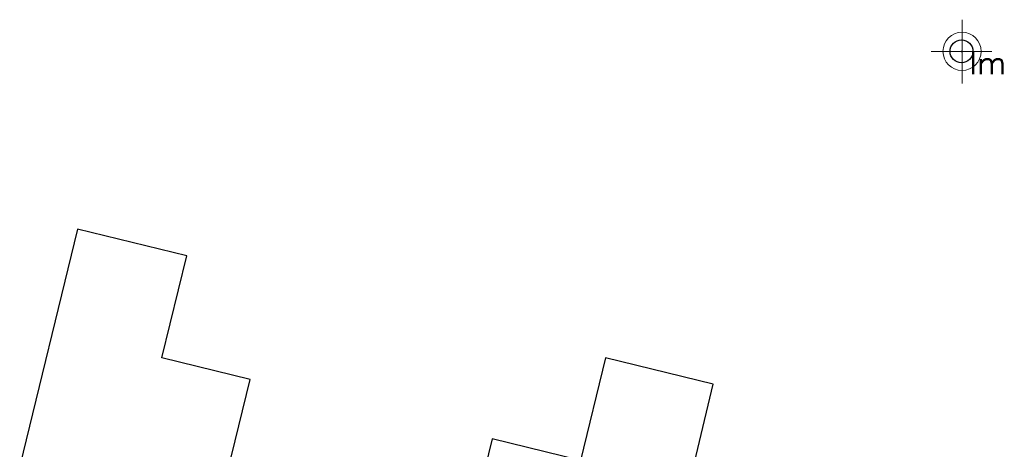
# Model space of a CAD drawing. Header units: metres. Extents: x 252743 to 254903, y 592696 to 593766.
# Tile 53 of 256: x 253707 to 253738, y 593078 to 593092. Entities that reach past the tile are written whole.
import ezdxf
from ezdxf.enums import TextEntityAlignment as Align

# ---------------------------------------------------------------- set-up
doc = ezdxf.new("R2010")
doc.units = ezdxf.units.M
doc.layers.add('B-IN-LICHTMAST', color=7, linetype='Continuous')
doc.layers.add('N-WB-ANTIWORTELSCHERM', color=6, linetype='ZIGZAG')
doc.layers.add('N-WE-IE-MEUBILAIR_WEGMEUBILAIR-S', color=7, linetype='Continuous', lineweight=18)
doc.layers.get('0').freeze()
doc.styles.get("Standard").update_dxf_attribs({"font": 'simplex.shx'})
doc.linetypes.add('ZIGZAG', pattern='A,0.00254,-5.08,[131,ltypeshp.shx,S=5.08,R=0,X=-5.08,Y=0],-10.16,[131,ltypeshp.shx,S=5.08,R=180,X=5.08,Y=0],-5.08', length=20.32254)

# ---------------------------------------------------------------- blocks, each defined once
blk = doc.blocks.new('SIE-WEG_LICHTMAST-SO')
at = {"color": 0}
for p, q in [((0, 0), (0, 0.497)), ((-0.484, 0), (0.466, 0)), ((0, 0), (0, -0.503))]:
    blk.add_line(p, q, dxfattribs=at)
blk.add_circle((0, 0), 0.3, dxfattribs=at)
blk = doc.blocks.new('B_LICHTMAST')
blk.add_circle((0, 0), 0.9)
blk.add_point((0, 0))
blk.add_text('lm', height=1.8).set_placement((0.6, 0), align=Align.TOP_LEFT)

msp = doc.modelspace()

# ---------------------------------------------------------------- linework, layer by layer
at = {"layer": 'N-WB-ANTIWORTELSCHERM', "linetype": 'Continuous'}
msp.add_lwpolyline([(253709.174, 593085.015), (253707.357, 593077.584), (253710.477, 593076.852), (253708.341, 593067.754), (253722.131, 593064.486), (253724.325, 593073.484), (253727.384, 593072.722), (253729.153, 593080.15), (253725.77, 593080.977), (253724.98, 593077.751), (253722.213, 593078.429), (253721.5, 593075.515), (253713.885, 593077.378), (253714.597, 593080.292), (253711.83, 593080.969), (253712.614, 593084.174)], close=True, dxfattribs=at)

# ---------------------------------------------------------------- block references
at = {"layer": 'B-IN-LICHTMAST', "xscale": 0.4, "yscale": 0.4, "zscale": 0.4}
msp.add_blockref('B_LICHTMAST', (253736.96, 593090.598, -0.585), dxfattribs=at)
at = {"layer": 'N-WE-IE-MEUBILAIR_WEGMEUBILAIR-S', "xscale": 2, "yscale": 2, "zscale": 2}
msp.add_blockref('SIE-WEG_LICHTMAST-SO', (253736.978, 593090.598, -0.585), dxfattribs=at)

doc.saveas('drawing.dxf')
